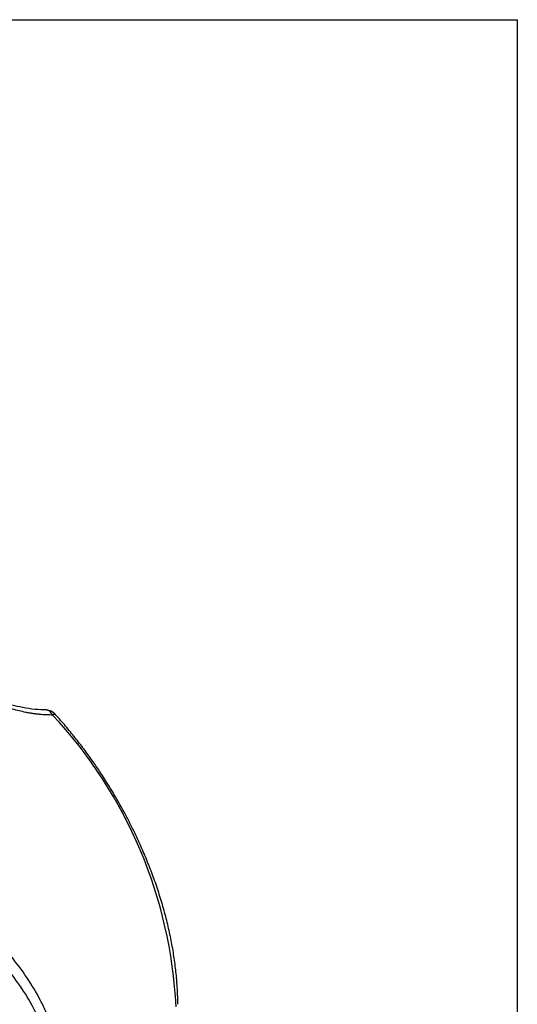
# Model space of a CAD drawing. Header units: millimetres. Extents: x 13 to 546, y 13 to 419.
# Tile 16 of 16: x 504 to 546, y 336 to 419. Entities that reach past the tile are written whole.
import ezdxf

# ---------------------------------------------------------------- set-up
doc = ezdxf.new("R2010")
doc.units = ezdxf.units.MM
doc.header["$LTSCALE"] = 2
doc.layers.add('TEXT', color=140, linetype='Continuous', lineweight=25)

msp = doc.modelspace()

# ---------------------------------------------------------------- linework, layer by layer
at = {"flags": 128}
msp.add_lwpolyline([(507.123, 360.475), (507.105, 360.488), (507.069, 360.493), (507.021, 360.484), (506.963, 360.462), (506.897, 360.428)], dxfattribs=at)
msp.add_arc((478.486, 333.907), 38.866, 2.80968, 43.0298)
for points, knots in [([(506.897, 360.428), (506.806, 360.428), (506.625, 360.427), (506.349, 360.436), (506.071, 360.452), (505.79, 360.477), (505.507, 360.509), (505.221, 360.548), (504.932, 360.596), (504.361, 360.703), (503.503, 360.911), (502.379, 361.277), (501.287, 361.715), (500.42, 362.129), (499.761, 362.482), (499.288, 362.757), (498.836, 363.039), (498.557, 363.232), (498.416, 363.329)], [0, 0, 0, 0, 0.030928, 0.061886, 0.092917, 0.124059, 0.155354, 0.18684, 0.218556, 0.25054, 0.375001, 0.50047, 0.625574, 0.750376, 0.813193, 0.875555, 0.937733, 1, 1, 1, 1]), ([(506.38, 360.862), (506.061, 360.865), (505.399, 360.873), (504.413, 361.037), (503.521, 361.248), (502.727, 361.488), (501.913, 361.78), (500.979, 362.18), (499.918, 362.716), (499.266, 363.148), (498.915, 363.379)], [0, 0, 0, 0, 0.12372, 0.256553, 0.367355, 0.456662, 0.555269, 0.679074, 0.827582, 1, 1, 1, 1]), ([(506.897, 360.428), (506.859, 360.487), (506.783, 360.604), (506.656, 360.735), (506.527, 360.819), (506.432, 360.856), (506.387, 360.845), (506.38, 360.844)], [0, 0, 0, 0, 0.23607, 0.472355, 0.712613, 0.956233, 1, 1, 1, 1]), ([(507.122, 360.476), (507.069, 360.528), (506.962, 360.633), (506.77, 360.75), (506.572, 360.832), (506.449, 360.843), (506.386, 360.848)], [0, 0, 0, 0, 0.238072, 0.481707, 0.734919, 1, 1, 1, 1]), ([(512.312, 353.339), (512.028, 353.819), (511.631, 354.49), (511.011, 355.455), (510.469, 356.262), (509.801, 357.202), (509.077, 358.163), (508.294, 359.136), (507.637, 359.911), (507.235, 360.346), (507.119, 360.472)], [0, 0, 0, 0, 0.186297, 0.260857, 0.384628, 0.512805, 0.649997, 0.792849, 0.940007, 1, 1, 1, 1]), ([(507.481, 330.14), (507.481, 331.572), (507.224, 332.961), (506.629, 334.662), (506.496, 335), (506.203, 335.674), (506.043, 336.01), (505.531, 337.001), (505.145, 337.643), (504.298, 338.903), (503.836, 339.519), (502.844, 340.732), (502.312, 341.329), (500.654, 343.071), (499.456, 344.175), (497.545, 345.781), (496.888, 346.308), (495.875, 347.087), (495.532, 347.346), (494.842, 347.856), (494.495, 348.107), (492.751, 349.347), (491.326, 350.288), (489.151, 351.63), (488.419, 352.066), (487.311, 352.702), (486.94, 352.911), (486.204, 353.318), (485.838, 353.516), (484.016, 354.484), (482.588, 355.18), (481.194, 355.789)], [0, 0, 0, 0, 0.125, 0.125, 0.15625, 0.15625, 0.1875, 0.1875, 0.25, 0.25, 0.3125, 0.3125, 0.375, 0.375, 0.5, 0.5, 0.5625, 0.5625, 0.59375, 0.59375, 0.625, 0.625, 0.75, 0.75, 0.8125, 0.8125, 0.84375, 0.84375, 0.875, 0.875, 1, 1, 1, 1]), ([(506.784, 329.971), (506.783, 330.084), (506.781, 330.31), (506.765, 330.648), (506.739, 330.987), (506.702, 331.325), (506.655, 331.663), (506.598, 332), (506.53, 332.338), (506.451, 332.676), (506.362, 333.013), (506.263, 333.351), (506.153, 333.688), (505.842, 334.561), (505.192, 335.969), (504.018, 337.817), (502.599, 339.605), (501.009, 341.293), (499.257, 342.925), (497.391, 344.482), (495.415, 345.989), (493.36, 347.434), (491.256, 348.814), (489.106, 350.132), (486.942, 351.374), (485.254, 352.279), (484.064, 352.885), (483.351, 353.24), (482.647, 353.58), (481.953, 353.905), (481.268, 354.217), (480.819, 354.412), (480.595, 354.51)], [0, 0, 0, 0, 0.010269, 0.02054, 0.030821, 0.041118, 0.051436, 0.061784, 0.072166, 0.08259, 0.093061, 0.103586, 0.11417, 0.124821, 0.186187, 0.250194, 0.311755, 0.375578, 0.437269, 0.50005, 0.562671, 0.62527, 0.687739, 0.74947, 0.81262, 0.874788, 0.895902, 0.91689, 0.937772, 0.958571, 0.979306, 1, 1, 1, 1]), ([(517.451, 336.016), (517.451, 336.025), (517.462, 336.441), (517.424, 337.297), (517.331, 338.581), (517.167, 339.893), (516.943, 341.224), (516.656, 342.569), (516.31, 343.92), (515.907, 345.272), (515.453, 346.612), (514.954, 347.925), (514.419, 349.197), (513.907, 350.314), (513.426, 351.29), (512.92, 352.263), (512.537, 352.94), (512.312, 353.339)], [0, 0, 0, 0, 0.0016791, 0.0790194, 0.1562671, 0.2333988, 0.3103817, 0.3871667, 0.4636748, 0.5397716, 0.6152076, 0.689464, 0.7612585, 0.8308156, 0.8802392, 0.9294115, 1, 1, 1, 1])]:
    msp.add_open_spline(points, degree=3, knots=knots)
at = {"layer": 'TEXT'}
for p, q in [((12.7, 419.1), (546.1, 419.1)), ((546.1, 419.1), (546.1, 12.7))]:
    msp.add_line(p, q, dxfattribs=at)

doc.saveas('drawing.dxf')
